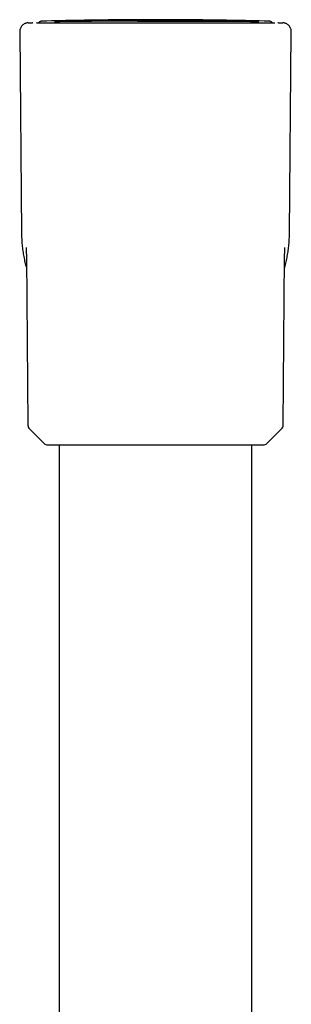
# Model space of a CAD drawing. Header units: millimetres. Extents: x 8 to 849, y 12 to 2010.
# Tile 108 of 111: x 438 to 469, y 1898 to 2010. Entities that reach past the tile are written whole.
import ezdxf

# ---------------------------------------------------------------- set-up
doc = ezdxf.new("R2010")
doc.units = ezdxf.units.MM

msp = doc.modelspace()

# ---------------------------------------------------------------- linework, layer by layer
at = {"color": 7, "linetype": 'Continuous', "lineweight": 30}
for p, q in [((439.06, 2009.33), (439.53, 2009.34)), ((439.58, 2009.34), (439.53, 2009.34)), ((439.98, 2009.32), (440.07, 2009.32)), ((464.93, 2009.48), (464.4, 2009.48)), ((466.97, 2009.32), (467.06, 2009.32)), ((467.51, 2009.34), (467.98, 2009.33)), ((438.09, 2008.32), (438.29, 1985.39)), ((468.75, 1985.39), (468.95, 2008.32)), ((438.85, 1982.67), (439.02, 1963.54)), ((468.02, 1963.54), (468.19, 1982.67)), ((439.2, 1963.12), (440.86, 1961.47)), ((466.18, 1961.47), (467.84, 1963.12)), ((441.28, 1961.3), (465.75, 1961.3)), ((442.57, 1961.3), (442.57, 1887.09)), ((464.47, 1861.26), (464.47, 1961.3))]:
    msp.add_line(p, q, dxfattribs=at)
at = {"color": 7, "linetype": 'Continuous', "lineweight": 30, "flags": 128}
for points in [[(440.04, 2009.31), (440.03, 2009.32), (439.98, 2009.32)], [(467, 2009.31), (467, 2009.32), (467.06, 2009.32)], [(467.51, 2009.34), (467.45, 2009.34), (467.43, 2009.33)]]:
    msp.add_lwpolyline(points, dxfattribs=at)
at = {"color": 7, "linetype": 'Continuous', "lineweight": 30}
for centre, start, end in [((439.62, 1963.55), 180.5, 225.25), ((467.42, 1963.55), 314.75, 359.5), ((441.28, 1961.9), 225.25, 270), ((465.75, 1961.9), 270, 314.75)]:
    msp.add_arc(centre, 0.6, start, end, dxfattribs=at)
for points, knots in [([(439.06, 2009.33), (439.02, 2009.33), (438.93, 2009.32), (438.8, 2009.29), (438.66, 2009.24), (438.51, 2009.15), (438.37, 2009.03), (438.25, 2008.88), (438.17, 2008.73), (438.13, 2008.61), (438.11, 2008.52), (438.09, 2008.42), (438.09, 2008.35), (438.09, 2008.32)], [0, 0, 0, 0, 0.08562, 0.169713, 0.252831, 0.376401, 0.499485, 0.622606, 0.746308, 0.808708, 0.871636, 0.93531, 1, 1, 1, 1]), ([(440.07, 2009.32), (440.08, 2009.32), (440.09, 2009.31), (440.16, 2009.31), (440.25, 2009.31), (440.37, 2009.31), (440.53, 2009.31), (440.71, 2009.31), (440.93, 2009.31), (441.13, 2009.31), (441.32, 2009.31), (441.43, 2009.31), (441.49, 2009.32), (441.49, 2009.32), (441.49, 2009.32), (441.49, 2009.32), (441.49, 2009.32), (441.5, 2009.32), (441.51, 2009.32), (441.53, 2009.32), (441.56, 2009.32), (441.6, 2009.32), (441.66, 2009.32), (441.74, 2009.32), (441.83, 2009.32), (441.93, 2009.32), (442.05, 2009.32), (442.19, 2009.32), (442.35, 2009.32), (442.54, 2009.32), (442.7, 2009.32), (442.82, 2009.32), (442.89, 2009.32), (442.95, 2009.32), (443.02, 2009.32), (443.09, 2009.32), (443.22, 2009.32), (443.43, 2009.32), (443.71, 2009.32), (443.99, 2009.32), (444.25, 2009.32), (444.48, 2009.31), (444.69, 2009.31), (444.85, 2009.31), (444.96, 2009.31), (445.02, 2009.31), (445.08, 2009.31), (445.14, 2009.31), (445.21, 2009.31), (445.3, 2009.31), (445.48, 2009.31), (445.72, 2009.31), (446.01, 2009.31), (446.29, 2009.31), (446.55, 2009.31), (446.79, 2009.31), (447.01, 2009.31), (447.2, 2009.31), (447.38, 2009.31), (447.53, 2009.31), (447.65, 2009.31), (447.77, 2009.31), (447.89, 2009.31), (448.04, 2009.31), (448.2, 2009.31), (448.43, 2009.31), (448.73, 2009.31), (449.11, 2009.31), (449.51, 2009.31), (449.86, 2009.31), (450.15, 2009.31), (450.39, 2009.31), (450.64, 2009.31), (450.9, 2009.31), (451.17, 2009.31), (451.46, 2009.31), (451.79, 2009.31), (452.13, 2009.31), (452.46, 2009.31), (452.76, 2009.31), (453.04, 2009.31), (453.29, 2009.31), (453.54, 2009.31), (453.81, 2009.31), (454.11, 2009.31), (454.43, 2009.31), (454.78, 2009.31), (455.15, 2009.31), (455.55, 2009.31), (455.97, 2009.31), (456.36, 2009.31), (456.72, 2009.31), (457.03, 2009.31), (457.32, 2009.31), (457.58, 2009.31), (457.83, 2009.31), (458.05, 2009.31), (458.25, 2009.31), (458.43, 2009.31), (458.62, 2009.31), (458.83, 2009.31), (459.07, 2009.31), (459.34, 2009.31), (459.63, 2009.31), (459.9, 2009.31), (460.14, 2009.31), (460.34, 2009.31), (460.53, 2009.31), (460.72, 2009.31), (460.89, 2009.31), (461.06, 2009.31), (461.33, 2009.31), (461.71, 2009.31), (462.17, 2009.31), (462.61, 2009.31), (463.03, 2009.32), (463.44, 2009.32), (463.84, 2009.32), (464.23, 2009.32), (464.61, 2009.32), (464.96, 2009.32), (465.28, 2009.32), (465.58, 2009.32), (465.84, 2009.32), (466.08, 2009.31), (466.28, 2009.31), (466.45, 2009.31), (466.6, 2009.31), (466.69, 2009.31), (466.75, 2009.31), (466.77, 2009.31), (466.8, 2009.31), (466.82, 2009.31), (466.85, 2009.31), (466.87, 2009.31), (466.9, 2009.31), (466.93, 2009.31), (466.95, 2009.32), (466.96, 2009.32), (466.97, 2009.32)], [0, 0, 0, 0, 0.015799, 0.031539, 0.047229, 0.062879, 0.078496, 0.094087, 0.10966, 0.12522, 0.133931, 0.142641, 0.142893, 0.143006, 0.143022, 0.143067, 0.14317, 0.143429, 0.144127, 0.145005, 0.146124, 0.148616, 0.151822, 0.155743, 0.160085, 0.16506, 0.170669, 0.176913, 0.183793, 0.192097, 0.201176, 0.203682, 0.206242, 0.208855, 0.211522, 0.214242, 0.216109, 0.226846, 0.236998, 0.246564, 0.255536, 0.262687, 0.269389, 0.275646, 0.277653, 0.279609, 0.281516, 0.283372, 0.285178, 0.287848, 0.291719, 0.300938, 0.309506, 0.317428, 0.324704, 0.331339, 0.337332, 0.342683, 0.347395, 0.351465, 0.354895, 0.357141, 0.360549, 0.364692, 0.368948, 0.373316, 0.382504, 0.392145, 0.402239, 0.412786, 0.418491, 0.424319, 0.430431, 0.437077, 0.443478, 0.449635, 0.458585, 0.466962, 0.474766, 0.481998, 0.488658, 0.494746, 0.500263, 0.506809, 0.513966, 0.521735, 0.530116, 0.539108, 0.54871, 0.55892, 0.569735, 0.577754, 0.585395, 0.592555, 0.599234, 0.605432, 0.611052, 0.61621, 0.620906, 0.625142, 0.630661, 0.636973, 0.644081, 0.651985, 0.660688, 0.665922, 0.671408, 0.677146, 0.682273, 0.68709, 0.691868, 0.696608, 0.711167, 0.725339, 0.739115, 0.752493, 0.767243, 0.781527, 0.796802, 0.81246, 0.827956, 0.843268, 0.858639, 0.87426, 0.888482, 0.902785, 0.916925, 0.9309, 0.944704, 0.948313, 0.951755, 0.955398, 0.959242, 0.963287, 0.967534, 0.971981, 0.980652, 0.989993, 1, 1, 1, 1]), ([(440.62, 2009.52), (440.59, 2009.52), (440.53, 2009.51), (440.45, 2009.49), (440.37, 2009.45), (440.31, 2009.41), (440.26, 2009.36), (440.24, 2009.33), (440.23, 2009.31)], [0, 0, 0, 0, 0.199667, 0.386627, 0.560871, 0.722396, 0.871194, 1, 1, 1, 1]), ([(440.62, 2009.52), (440.59, 2009.52), (440.53, 2009.51), (440.45, 2009.49), (440.37, 2009.45), (440.31, 2009.41), (440.26, 2009.36), (440.24, 2009.33), (440.23, 2009.31)], [0, 0, 0, 0, 0.199667, 0.386627, 0.560871, 0.722396, 0.871194, 1, 1, 1, 1]), ([(466.42, 2009.52), (464.98, 2009.55), (462.12, 2009.62), (457.82, 2009.67), (453.52, 2009.69), (449.22, 2009.67), (444.92, 2009.62), (442.06, 2009.55), (440.62, 2009.52)], [0, 0, 0, 0, 0.166666, 0.333332, 0.499997, 0.666663, 0.833331, 1, 1, 1, 1]), ([(442.05, 2009.48), (442.15, 2009.49), (442.35, 2009.49), (443.36, 2009.51), (444.8, 2009.52), (446.69, 2009.54), (448.92, 2009.56), (451.36, 2009.57), (453.89, 2009.58), (456.42, 2009.57), (458.79, 2009.56), (461.62, 2009.53), (463.81, 2009.5), (464.9, 2009.49), (465.25, 2009.48), (465.26, 2009.48), (465.26, 2009.48), (465.26, 2009.48), (465.27, 2009.48), (465.17, 2009.48), (465.13, 2009.48), (465.09, 2009.48)], [0, 0, 0, 0, 0.072264, 0.144299, 0.216417, 0.288943, 0.361322, 0.433425, 0.50535, 0.577281, 0.649413, 0.721579, 0.86265, 0.955314, 0.958364, 0.95916, 0.959375, 0.959438, 0.959471, 0.96533, 1, 1, 1, 1]), ([(464.4, 2009.48), (464.02, 2009.48), (463.17, 2009.47), (460.4, 2009.47), (457.61, 2009.47), (455.14, 2009.47), (453.04, 2009.47), (451.84, 2009.47), (451.46, 2009.47)], [0, 0, 0, 0, 0.210076, 0.47265, 0.625148, 0.777822, 0.930195, 1, 1, 1, 1]), ([(466.81, 2009.31), (466.8, 2009.33), (466.77, 2009.36), (466.72, 2009.41), (466.66, 2009.45), (466.59, 2009.49), (466.51, 2009.51), (466.45, 2009.52), (466.42, 2009.52)], [0, 0, 0, 0, 0.128266, 0.277157, 0.438781, 0.613134, 0.800209, 1, 1, 1, 1]), ([(466.81, 2009.31), (466.8, 2009.33), (466.77, 2009.36), (466.72, 2009.41), (466.66, 2009.45), (466.59, 2009.49), (466.51, 2009.51), (466.45, 2009.52), (466.42, 2009.52)], [0, 0, 0, 0, 0.128266, 0.277157, 0.438781, 0.613134, 0.800209, 1, 1, 1, 1]), ([(468.95, 2008.32), (468.95, 2008.37), (468.94, 2008.45), (468.92, 2008.58), (468.87, 2008.72), (468.79, 2008.88), (468.67, 2009.03), (468.52, 2009.15), (468.39, 2009.23), (468.27, 2009.28), (468.17, 2009.31), (468.07, 2009.32), (468.01, 2009.33), (467.98, 2009.33)], [0, 0, 0, 0, 0.0856164, 0.1697072, 0.2528234, 0.376393, 0.499476, 0.6225973, 0.7463002, 0.8087012, 0.8716312, 0.9353068, 1, 1, 1, 1]), ([(438.29, 1985.39), (438.3, 1985.17), (438.31, 1984.72), (438.36, 1984.05), (438.44, 1983.39), (438.55, 1982.73), (438.68, 1982.08), (438.79, 1981.63), (438.86, 1981.41), (438.86, 1981.4)], [0, 0, 0, 0, 0.165559, 0.331065, 0.496483, 0.661772, 0.826881, 0.988818, 1, 1, 1, 1]), ([(468.18, 1981.4), (468.18, 1981.43), (468.26, 1981.67), (468.37, 1982.14), (468.5, 1982.79), (468.61, 1983.44), (468.68, 1984.09), (468.73, 1984.74), (468.74, 1985.17), (468.75, 1985.39)], [0, 0, 0, 0, 0.024242, 0.188889, 0.353503, 0.51515, 0.676776, 0.838389, 1, 1, 1, 1]), ([(438.82, 1983.75), (438.82, 1983.75), (438.82, 1983.75), (438.82, 1983.74), (438.82, 1983.72), (438.82, 1983.7), (438.82, 1983.67), (438.83, 1983.65), (438.83, 1983.62), (438.83, 1983.59), (438.83, 1983.53), (438.83, 1983.47), (438.83, 1983.4), (438.84, 1983.34), (438.84, 1983.26), (438.84, 1983.16), (438.84, 1983.05), (438.85, 1982.94), (438.85, 1982.86), (438.85, 1982.82), (438.85, 1982.8), (438.85, 1982.78), (438.85, 1982.74), (438.85, 1982.7), (438.85, 1982.67), (438.85, 1982.66)], [0, 0, 0, 0, 0.001867, 0.062515, 0.129555, 0.171205, 0.209357, 0.243933, 0.275398, 0.310659, 0.363872, 0.422591, 0.476078, 0.524051, 0.566813, 0.641981, 0.716732, 0.788484, 0.851298, 0.866945, 0.882429, 0.900339, 0.927315, 0.964001, 1, 1, 1, 1]), ([(468.19, 1982.65), (468.19, 1982.67), (468.19, 1982.7), (468.19, 1982.75), (468.19, 1982.78), (468.19, 1982.81), (468.19, 1982.84), (468.19, 1982.88), (468.19, 1982.96), (468.19, 1983.06), (468.2, 1983.15), (468.2, 1983.22), (468.2, 1983.27), (468.2, 1983.33), (468.2, 1983.39), (468.2, 1983.44), (468.21, 1983.5), (468.21, 1983.56), (468.21, 1983.6), (468.21, 1983.64), (468.21, 1983.67), (468.21, 1983.7), (468.22, 1983.73), (468.22, 1983.75), (468.22, 1983.75), (468.22, 1983.75)], [0, 0, 0, 0, 0.040167, 0.079352, 0.106418, 0.124157, 0.141357, 0.176166, 0.213209, 0.286637, 0.362978, 0.397147, 0.431756, 0.469754, 0.511818, 0.558159, 0.608999, 0.660618, 0.704787, 0.74611, 0.789587, 0.838963, 0.892574, 0.959098, 1, 1, 1, 1])]:
    msp.add_open_spline(points, degree=3, knots=knots, dxfattribs=at)

doc.saveas('drawing.dxf')
